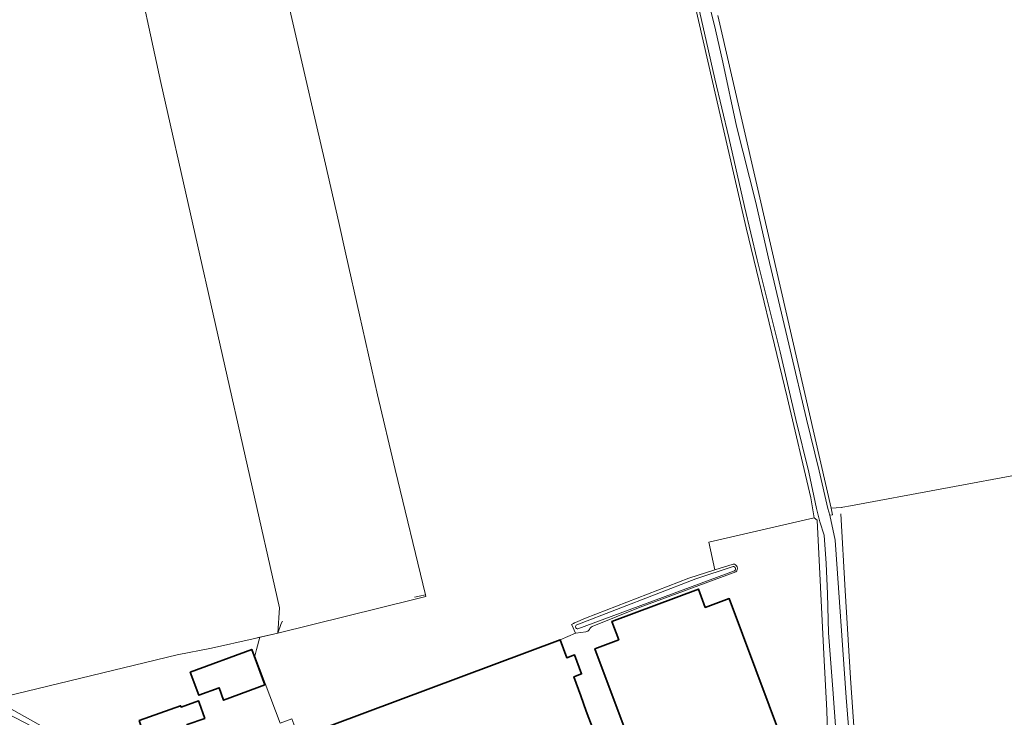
# Model space of a CAD drawing. Header units: metres. Extents: x 201541 to 204988, y 387833 to 394342.
# Tile 48 of 214: x 203199 to 203490, y 390105 to 390311. Entities that reach past the tile are written whole.
import ezdxf

# ---------------------------------------------------------------- set-up
doc = ezdxf.new("R2010")
doc.units = ezdxf.units.M
for name, color, linetype, lineweight in [('B-WE-GR-BOUWLAND-GV', 80, 'Continuous', 13), ('B-WE-GR-GRAS-GV', 60, 'Continuous', 13), ('B-WE-IE-TERREINAFSCHEIDING_KUNSTMATIG_HEKWERK-G', 20, 'IE-TERREINAFSCHEIDING-KUNSTMATIG', 18), ('B-WE-OG-BEBOUWING-GV', 7, 'Continuous', 35), ('B-WE-OG-TERREIN_ERF-GV', 7, 'Continuous', 18), ('B-WE-OG-WATER-GV', 130, 'Continuous', 18), ('B-WE-OG-WATER_SLOOT-GV', 120, 'Continuous', 18), ('B-WE-OG-WEG-GV', 7, 'Continuous', 18), ('B-WE-VH-VERHARDING_PUIN-GV', 252, 'Continuous', 18)]:
    doc.layers.add(name, color=color, linetype=linetype, lineweight=lineweight)
doc.linetypes.add('IE-TERREINAFSCHEIDING-KUNSTMATIG', pattern='A,4,[82,NLCS.SHX,S=0.75,R=90,X=0,Y=0],4,-2', length=10)

msp = doc.modelspace()

# ---------------------------------------------------------------- linework, layer by layer
at = {"layer": 'B-WE-GR-BOUWLAND-GV'}
for points in [[(203273.244, 390338.684), (203284.181, 390291.219), (203285.198, 390286.466)], [(203194.81, 390108.563), (203194.626, 390111.306), (203245.537, 390123.639), (203255.696, 390125.631), (203267.967, 390128.407), (203269.96, 390128.858), (203275.324, 390130.071), (203275.785, 390137.562), (203240.673, 390292.84), (203232.313, 390331.509), (203226.871, 390329.983), (203199.654, 390322.352), (203192.681, 390321.768), (203190.757, 390322.178)], [(203363.045, 390133.079), (203363.271, 390133.168), (203366.254, 390134.469), (203396.791, 390146.333), (203404.539, 390148.791), (203402.674, 390156.971), (203433.817, 390164.128), (203432.859, 390170.077), (203425.909, 390199.816), (203413.743, 390249.836), (203404.902, 390288.381), (203394.703, 390332.741)], [(203405.37, 390312.564), (203424.152, 390231.35), (203438.875, 390166.955), (203441.824, 390167.228), (203441.899, 390167.235), (203442.32, 390167.274), (203444.578, 390167.692), (203497.671, 390177.514), (203564.53, 390190.717), (203634.259, 390204.486), (203716.351, 390221.832), (203713.84, 390231.506), (203710.886, 390244.543), (203708.107, 390259.718), (203706.14, 390271.229), (203705.58, 390276.263), (203704.769, 390282.88), (203704.801, 390286.811), (203705.175, 390322.626)], [(203285.198, 390286.466), (203289.386, 390268.617), (203293.305, 390251.409), (203295.427, 390242.041), (203299.422, 390224.169), (203304.721, 390200.476), (203310, 390178.439), (203318.951, 390141.373), (203319.067, 390140.893), (203315.851, 390140.098), (203275.324, 390130.071), (203269.96, 390128.858), (203268.988, 390125.248), (203268.447, 390123.238), (203276.019, 390103.49), (203279.423, 390104.764), (203281.546, 390099.192), (203358.718, 390128.092), (203363.334, 390130.055), (203362.19, 390132.495), (203362.112, 390132.662), (203362.709, 390132.948)], [(203497.671, 390177.514), (203444.578, 390167.692), (203442.32, 390167.274), (203441.899, 390167.235), (203441.824, 390167.228), (203438.875, 390166.955), (203439.318, 390165.019), (203438.462, 390164.917), (203440.091, 390157.56), (203443.331, 390110.996), (203446.585, 390070.531), (203447.788, 390058.49), (203449.402, 390036.061), (203453.158, 390018.086), (203454.356, 390012.817), (203458.449, 389997.276), (203458.697, 389996.507), (203460.391, 389988.47), (203461.266, 389982.227), (203461.268, 389982.2), (203473.479, 389980.758)]]:
    msp.add_lwpolyline(points, dxfattribs=at)
for points in [[(203362.709, 390132.948, -0.0164387), (203362.832, 390133.006)], [(203362.832, 390133.006, -0.0421318), (203363.045, 390133.079)]]:
    msp.add_lwpolyline(points, format="xyb", dxfattribs=at)
at = {"layer": 'B-WE-GR-GRAS-GV'}
msp.add_lwpolyline([(203315.851, 390140.098), (203319.067, 390140.893), (203318.951, 390141.373), (203310, 390178.439), (203304.721, 390200.476), (203299.422, 390224.169), (203295.427, 390242.041), (203293.305, 390251.409), (203289.386, 390268.617), (203285.198, 390286.466), (203284.181, 390291.219), (203273.244, 390338.684), (203269.228, 390354.854), (203267.345, 390353.692), (203232.04, 390333.011), (203232.313, 390331.509), (203240.673, 390292.84), (203275.785, 390137.562), (203275.324, 390130.071)], close=True, dxfattribs=at)
at = {"layer": 'B-WE-IE-TERREINAFSCHEIDING_KUNSTMATIG_HEKWERK-G'}
for points in [[(203450.717, 390023.539), (203453.582, 390024.196), (203450.963, 390039.625), (203449.121, 390053.967), (203447.7, 390068.908), (203446.386, 390086.333), (203445.765, 390099.741), (203444.563, 390116.733), (203443.041, 390142.693), (203441.737, 390165.306)], [(203433.817, 390164.128), (203434.707, 390163.466), (203436.759, 390123.85), (203437.655, 390107.243)], [(203317.075, 390141.001), (203315.724, 390140.66)], [(203318.951, 390141.373), (203317.075, 390141.001)], [(203267.967, 390128.407), (203275.324, 390130.071), (203276.268, 390132.948), (203276.684, 390133.587)], [(203255.696, 390125.631), (203267.967, 390128.407)]]:
    msp.add_lwpolyline(points, dxfattribs=at)
at = {"layer": 'B-WE-OG-BEBOUWING-GV'}
for points in [[(203388.707, 390072.808), (203428.413, 390087.646), (203408.736, 390140.3), (203401.682, 390137.664), (203399.658, 390143.069), (203374.077, 390133.518), (203376.099, 390128.103), (203369.044, 390125.469)], [(203271.451, 390114.772), (203267.559, 390125.26), (203249.405, 390118.523), (203251.939, 390111.693), (203257.911, 390113.909), (203259.268, 390110.251), (203269.065, 390113.886)], [(203234.275, 390104.215), (203237.086, 390096.266), (203241.62, 390097.847), (203241.926, 390096.969), (203245.192, 390098.108), (203244.846, 390099.098), (203249.316, 390100.658), (203248.476, 390103.066), (203253.669, 390104.878), (203252.022, 390109.599), (203251.872, 390110.03), (203246.682, 390108.219), (203246.539, 390108.619)]]:
    msp.add_lwpolyline(points, close=True, dxfattribs=at)
msp.add_lwpolyline([(203368.481, 390101.594), (203366.469, 390106.967), (203364.9, 390111.584), (203362.805, 390117.179), (203365.082, 390118.021), (203363.007, 390123.635), (203360.706, 390122.784), (203358.718, 390128.092), (203281.546, 390099.192)], dxfattribs=at)
at = {"layer": 'B-WE-OG-TERREIN_ERF-GV'}
for points in [[(203437.525, 390088.748), (203438.107, 390090.743), (203437.655, 390107.243), (203436.759, 390123.85), (203434.707, 390163.466), (203433.817, 390164.128), (203402.674, 390156.971), (203404.539, 390148.791), (203409.911, 390150.495)], [(203410.724, 390148.205), (203382.435, 390137.754), (203368.208, 390131.995)], [(203366.36, 390130.428), (203363.373, 390130.053), (203363.334, 390130.055), (203358.718, 390128.092), (203360.706, 390122.784), (203363.007, 390123.635), (203365.082, 390118.021), (203362.805, 390117.179), (203364.9, 390111.584), (203366.469, 390106.967), (203368.481, 390101.594)], [(203276.019, 390103.49), (203268.447, 390123.238), (203268.988, 390125.248), (203269.96, 390128.858), (203267.967, 390128.407), (203255.696, 390125.631)], [(203255.696, 390125.631), (203245.537, 390123.639), (203194.626, 390111.306)], [(203194.81, 390108.563), (203212.541, 390098.621)]]:
    msp.add_lwpolyline(points, dxfattribs=at)
for points in [[(203409.911, 390150.495, -0.6970225), (203410.724, 390148.205)], [(203367.407, 390131.099, -0.1679981), (203366.36, 390130.428)], [(203368.208, 390131.995, 0.2423246), (203367.407, 390131.099)]]:
    msp.add_lwpolyline(points, format="xyb", dxfattribs=at)
for points in [[(203388.707, 390072.808), (203369.044, 390125.469), (203376.099, 390128.103), (203374.077, 390133.518), (203399.658, 390143.069), (203401.682, 390137.664), (203408.736, 390140.3), (203428.413, 390087.646)], [(203269.065, 390113.886), (203259.268, 390110.251), (203257.911, 390113.909), (203251.939, 390111.693), (203249.405, 390118.523), (203267.559, 390125.26), (203271.451, 390114.772)], [(203252.022, 390109.599), (203253.669, 390104.878), (203248.476, 390103.066), (203249.316, 390100.658), (203244.846, 390099.098), (203245.192, 390098.108), (203241.926, 390096.969), (203241.62, 390097.847), (203237.086, 390096.266), (203234.275, 390104.215), (203246.539, 390108.619), (203246.682, 390108.219), (203251.872, 390110.03)]]:
    msp.add_lwpolyline(points, close=True, dxfattribs=at)
at = {"layer": 'B-WE-OG-WATER-GV'}
for points in [[(203409.933, 390149.77), (203398.879, 390146.07), (203363.694, 390132.569)], [(203364.009, 390131.303), (203410.343, 390148.467)]]:
    msp.add_lwpolyline(points, dxfattribs=at)
for points in [[(203410.343, 390148.467, 0.6847327), (203409.933, 390149.77)], [(203363.694, 390132.569, 0.8403053), (203364.009, 390131.303)]]:
    msp.add_lwpolyline(points, format="xyb", dxfattribs=at)
at = {"layer": 'B-WE-OG-WATER_SLOOT-GV'}
for points in [[(203409.911, 390150.495), (203404.539, 390148.791), (203396.791, 390146.333), (203366.254, 390134.469), (203363.271, 390133.168), (203363.045, 390133.079)], [(203363.694, 390132.569), (203398.879, 390146.07), (203409.933, 390149.77)], [(203410.343, 390148.467), (203364.009, 390131.303)], [(203368.208, 390131.995), (203382.435, 390137.754), (203410.724, 390148.205)], [(203362.709, 390132.948), (203362.112, 390132.662), (203362.19, 390132.495)], [(203362.19, 390132.495), (203363.334, 390130.055), (203363.373, 390130.053), (203366.36, 390130.428)]]:
    msp.add_lwpolyline(points, dxfattribs=at)
for points in [[(203410.724, 390148.205, 0.6970225), (203409.911, 390150.495)], [(203409.933, 390149.77, -0.6847327), (203410.343, 390148.467)], [(203362.832, 390133.006, 0.0164387), (203362.709, 390132.948)], [(203363.045, 390133.079, 0.0421318), (203362.832, 390133.006)], [(203364.009, 390131.303, -0.8403053), (203363.694, 390132.569)], [(203366.36, 390130.428, 0.1679981), (203367.407, 390131.099)], [(203367.407, 390131.099, -0.2423246), (203368.208, 390131.995)]]:
    msp.add_lwpolyline(points, format="xyb", dxfattribs=at)
at = {"layer": 'B-WE-OG-WEG-GV'}
for points in [[(203394.703, 390332.741), (203404.902, 390288.381), (203413.743, 390249.836), (203425.909, 390199.816), (203432.859, 390170.077), (203433.817, 390164.128)], [(203399.249, 390330.436), (203404.684, 390308.403), (203406.822, 390298.776), (203410.926, 390279.875), (203416.588, 390257.293), (203420.24, 390241.308), (203426.806, 390213.778), (203431.583, 390193.334), (203435.318, 390178.035), (203437.893, 390166.883), (203438.462, 390164.917), (203439.318, 390165.019), (203438.875, 390166.955), (203424.152, 390231.35), (203405.37, 390312.564)], [(203440.823, 390093.118), (203439.365, 390113.492), (203438.07, 390130.171), (203437.756, 390141.696), (203437.459, 390150.654), (203436.773, 390159.041), (203435.496, 390162.977), (203434.577, 390166.886), (203432.261, 390177.592), (203428.467, 390193.249), (203423.853, 390213.234), (203417.008, 390240.427), (203413.217, 390256.184), (203408.656, 390276.521), (203404.514, 390293.933), (203401.419, 390307.389), (203396.452, 390329.537)], [(203433.817, 390164.128), (203434.707, 390163.466), (203436.759, 390123.85), (203437.655, 390107.243), (203438.107, 390090.743), (203437.525, 390088.748), (203438.527, 390061.836), (203439.947, 390035.146)]]:
    msp.add_lwpolyline(points, dxfattribs=at)
msp.add_lwpolyline([(203212.541, 390098.621), (203194.81, 390108.563), (203194.956, 390106.388), (203197.95, 390104.893), (203202.221, 390102.719), (203205.235, 390101.004), (203209.057, 390098.817), (203210.382, 390098.014), (203210.165, 390097.654), (203210.869, 390097.838), (203211.525, 390098.093), (203212.158, 390098.398)], close=True, dxfattribs=at)
at = {"layer": 'B-WE-VH-VERHARDING_PUIN-GV'}
for points in [[(203461.268, 389982.2), (203461.266, 389982.227), (203460.391, 389988.47), (203458.697, 389996.507), (203458.449, 389997.276), (203454.356, 390012.817), (203453.158, 390018.086), (203449.402, 390036.061), (203447.788, 390058.49), (203446.585, 390070.531), (203443.331, 390110.996), (203440.091, 390157.56), (203438.462, 390164.917), (203437.893, 390166.883), (203435.318, 390178.035), (203431.583, 390193.334), (203426.806, 390213.778), (203420.24, 390241.308), (203416.588, 390257.293), (203410.926, 390279.875), (203406.822, 390298.776), (203404.684, 390308.403), (203399.249, 390330.436)], [(203396.452, 390329.537), (203401.419, 390307.389), (203404.514, 390293.933), (203408.656, 390276.521), (203413.217, 390256.184), (203417.008, 390240.427), (203423.853, 390213.234), (203428.467, 390193.249), (203432.261, 390177.592), (203434.577, 390166.886), (203435.496, 390162.977), (203436.773, 390159.041), (203437.459, 390150.654), (203437.756, 390141.696), (203438.07, 390130.171), (203439.365, 390113.492), (203440.823, 390093.118)]]:
    msp.add_lwpolyline(points, dxfattribs=at)

doc.saveas('drawing.dxf')
